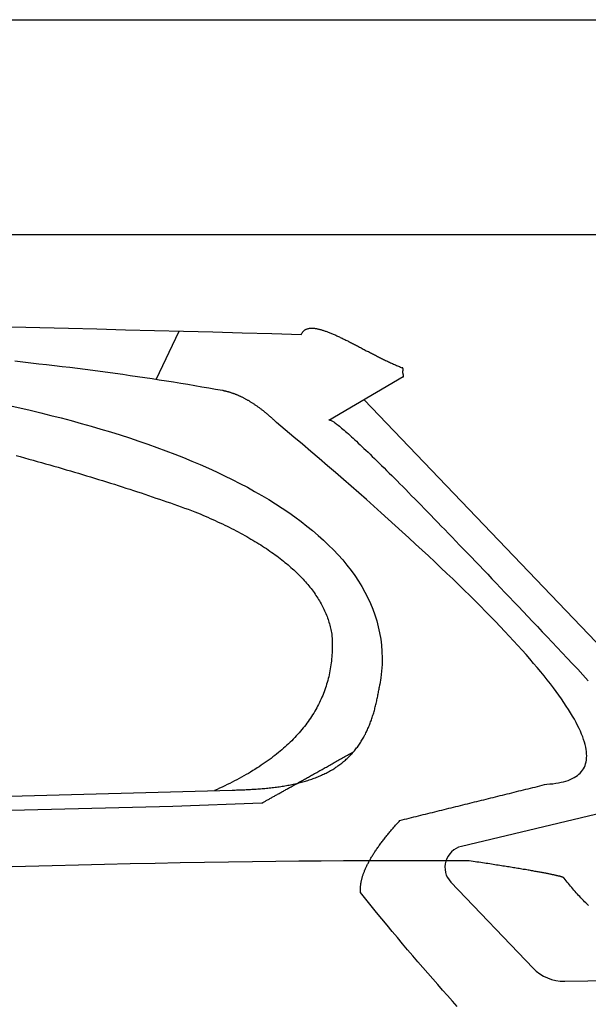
# Model space of a CAD drawing. Extents: x 562 to 7231, y 5817 to 11976.
# Tile 56 of 58: x 4980 to 5509, y 10750 to 11666. Entities that reach past the tile are written whole.
import ezdxf

# ---------------------------------------------------------------- set-up
doc = ezdxf.new("R2010")
doc.units = 0
doc.layers.get('0').update_dxf_attribs({"linetype": 'CONTINUOUS'})
doc.layers.add('CAR', color=10, linetype='CONTINUOUS')

msp = doc.modelspace()

# ---------------------------------------------------------------- linework, layer by layer
for p, q in [((872.775, 11665.902), (6472.775, 11665.902)), ((6272.775, 11465.902), (1072.775, 11465.902))]:
    msp.add_line(p, q)
at = {"layer": 'CAR'}
for p, q in [((5106.545, 11331.136), (5128.144, 11376.221)), ((5336.509, 11333.533), (5267.134, 11293.153)), ((5300.049, 11312.311), (5569.355, 11031.027)), ((2526.504, 10877.327), (5177.467, 10949.268)), ((5616.079, 10950.753), (5390.589, 10896.885)), ((5122.245, 10934.307), (5205.086, 10937.22)), ((2479.776, 10867.166), (5122.245, 10934.307)), ((5380.788, 10863.603), (5457.251, 10783.721)), ((5486.695, 10771.384), (5698.425, 10774.289))]:
    msp.add_line(p, q, dxfattribs=at)
for points in [[(4972.27, 11380.1, 0), (4998.54, 11379.5, 0), (5024.95, 11378.8, 0), (5051.52, 11378.2, 0), (5078.24, 11377.5, 0), (5105.11, 11376.8, 0), (5132.14, 11376.1, 0), (5159.32, 11375.4, 0), (5186.65, 11374.7, 0), (5214.13, 11373.9, 0), (5241.77, 11373.2, 0)], [(5241.77, 11373.2, 0), (5241.97, 11373.6, 0), (5242.18, 11374.1, 0), (5242.4, 11374.5, 0), (5242.64, 11374.9, 0), (5242.9, 11375.2, 0), (5243.17, 11375.6, 0), (5243.45, 11375.9, 0), (5243.75, 11376.3, 0), (5244.06, 11376.5, 0), (5244.39, 11376.8, 0), (5244.72, 11377.1, 0), (5245.07, 11377.3, 0), (5245.44, 11377.6, 0), (5245.82, 11377.8, 0), (5246.21, 11377.9, 0), (5246.61, 11378.1, 0), (5247.02, 11378.3, 0), (5247.45, 11378.4, 0), (5247.89, 11378.5, 0), (5248.34, 11378.6, 0), (5248.81, 11378.7, 0), (5249.28, 11378.8, 0), (5249.77, 11378.8, 0), (5250.27, 11378.9, 0), (5250.78, 11378.9, 0), (5251.3, 11378.9, 0), (5251.83, 11378.9, 0), (5252.38, 11378.9, 0), (5252.93, 11378.9, 0), (5253.5, 11378.8, 0), (5254.07, 11378.8, 0), (5254.66, 11378.7, 0), (5255.25, 11378.6, 0), (5255.86, 11378.5, 0), (5256.47, 11378.4, 0), (5257.1, 11378.2, 0), (5257.73, 11378.1, 0), (5258.38, 11377.9, 0), (5259.03, 11377.8, 0), (5259.69, 11377.6, 0), (5260.37, 11377.4, 0), (5261.05, 11377.2, 0), (5261.74, 11377, 0), (5262.43, 11376.8, 0), (5263.14, 11376.6, 0), (5263.85, 11376.3, 0), (5264.58, 11376.1, 0), (5265.31, 11375.8, 0), (5266.04, 11375.5, 0), (5266.79, 11375.2, 0), (5267.54, 11374.9, 0), (5268.3, 11374.6, 0), (5269.07, 11374.3, 0), (5269.85, 11374, 0), (5270.63, 11373.7, 0), (5271.42, 11373.3, 0), (5272.21, 11373, 0), (5273.02, 11372.6, 0), (5273.82, 11372.3, 0), (5274.64, 11371.9, 0), (5275.46, 11371.5, 0), (5276.28, 11371.2, 0), (5277.12, 11370.8, 0), (5277.95, 11370.4, 0), (5278.8, 11370, 0), (5279.65, 11369.6, 0), (5280.5, 11369.1, 0), (5281.36, 11368.7, 0), (5282.22, 11368.3, 0), (5283.09, 11367.9, 0), (5283.96, 11367.4, 0), (5284.84, 11367, 0), (5285.72, 11366.6, 0), (5286.61, 11366.1, 0), (5287.5, 11365.7, 0), (5288.39, 11365.2, 0), (5289.29, 11364.7, 0), (5290.19, 11364.3, 0), (5291.09, 11363.8, 0), (5292, 11363.3, 0), (5292.91, 11362.9, 0), (5293.82, 11362.4, 0), (5294.74, 11361.9, 0), (5295.66, 11361.4, 0), (5296.58, 11361, 0), (5297.5, 11360.5, 0), (5298.43, 11360, 0), (5299.36, 11359.5, 0), (5300.28, 11359, 0), (5301.22, 11358.5, 0), (5302.15, 11358, 0), (5303.08, 11357.6, 0), (5304.02, 11357.1, 0), (5304.96, 11356.6, 0), (5305.9, 11356.1, 0), (5306.83, 11355.6, 0), (5307.77, 11355.1, 0), (5308.71, 11354.6, 0), (5309.65, 11354.2, 0), (5310.6, 11353.7, 0), (5311.54, 11353.2, 0), (5312.48, 11352.7, 0), (5313.42, 11352.3, 0), (5314.36, 11351.8, 0), (5315.3, 11351.3, 0), (5316.24, 11350.8, 0), (5317.18, 11350.4, 0), (5318.12, 11349.9, 0), (5319.05, 11349.5, 0), (5319.99, 11349, 0), (5320.92, 11348.6, 0), (5321.86, 11348.1, 0), (5322.79, 11347.7, 0), (5323.72, 11347.2, 0), (5324.65, 11346.8, 0), (5325.57, 11346.4, 0), (5326.5, 11346, 0), (5327.42, 11345.5, 0), (5328.34, 11345.1, 0), (5329.25, 11344.7, 0), (5330.17, 11344.3, 0), (5331.08, 11343.9, 0), (5331.98, 11343.6, 0), (5332.89, 11343.2, 0), (5333.79, 11342.8, 0), (5334.68, 11342.5, 0), (5335.58, 11342.1, 0)], [(5168.31, 11320.8, 0), (5161.93, 11322, 0), (5155.51, 11323.1, 0), (5149.05, 11324.2, 0), (5142.56, 11325.3, 0), (5136.03, 11326.4, 0), (5129.45, 11327.5, 0), (5122.85, 11328.6, 0), (5116.2, 11329.6, 0), (5109.51, 11330.7, 0), (5102.79, 11331.7, 0), (5096.03, 11332.7, 0), (5089.23, 11333.7, 0), (5082.39, 11334.7, 0), (5075.51, 11335.7, 0), (5068.6, 11336.7, 0), (5061.65, 11337.6, 0), (5054.66, 11338.6, 0), (5047.63, 11339.5, 0), (5040.56, 11340.4, 0), (5033.46, 11341.3, 0), (5026.31, 11342.2, 0), (5019.13, 11343.1, 0), (5011.91, 11344, 0), (5004.65, 11344.8, 0), (4997.36, 11345.6, 0), (4990.02, 11346.5, 0), (4982.65, 11347.3, 0), (4975.24, 11348.1, 0)], [(5336.51, 11333.5, 0), (5336.55, 11333.6, 0), (5336.59, 11333.6, 0), (5336.62, 11333.7, 0), (5336.65, 11333.7, 0), (5336.68, 11333.7, 0), (5336.71, 11333.8, 0), (5336.73, 11333.8, 0), (5336.75, 11333.9, 0), (5336.77, 11333.9, 0), (5336.79, 11334, 0), (5336.8, 11334, 0), (5336.82, 11334.1, 0), (5336.83, 11334.1, 0), (5336.84, 11334.1, 0), (5336.85, 11334.2, 0), (5336.85, 11334.2, 0), (5336.86, 11334.3, 0), (5336.86, 11334.3, 0), (5336.86, 11334.4, 0), (5336.86, 11334.4, 0), (5336.86, 11334.5, 0), (5336.86, 11334.5, 0), (5336.85, 11334.6, 0), (5336.85, 11334.6, 0), (5336.84, 11334.7, 0), (5336.83, 11334.7, 0), (5336.82, 11334.8, 0), (5336.82, 11334.8, 0), (5336.81, 11334.9, 0), (5336.79, 11334.9, 0), (5336.78, 11335, 0), (5336.77, 11335, 0), (5336.76, 11335.1, 0), (5336.75, 11335.1, 0), (5336.73, 11335.2, 0), (5336.72, 11335.2, 0), (5336.7, 11335.3, 0), (5336.69, 11335.3, 0), (5336.67, 11335.4, 0), (5336.66, 11335.4, 0), (5336.64, 11335.5, 0), (5336.62, 11335.5, 0), (5336.61, 11335.6, 0), (5336.59, 11335.7, 0), (5336.57, 11335.7, 0), (5336.56, 11335.8, 0), (5336.54, 11335.8, 0), (5336.53, 11335.9, 0), (5336.51, 11335.9, 0), (5336.49, 11336, 0), (5336.48, 11336, 0), (5336.46, 11336.1, 0), (5336.44, 11336.2, 0), (5336.43, 11336.2, 0), (5336.41, 11336.3, 0), (5336.4, 11336.3, 0), (5336.38, 11336.4, 0), (5336.37, 11336.5, 0), (5336.36, 11336.5, 0), (5336.34, 11336.6, 0), (5336.33, 11336.6, 0), (5336.32, 11336.7, 0), (5336.3, 11336.8, 0), (5336.29, 11336.8, 0), (5336.28, 11336.9, 0), (5336.27, 11336.9, 0), (5336.26, 11337, 0), (5336.25, 11337.1, 0), (5336.24, 11337.1, 0), (5336.23, 11337.2, 0), (5336.22, 11337.2, 0), (5336.22, 11337.3, 0), (5336.21, 11337.4, 0), (5336.2, 11337.4, 0), (5336.2, 11337.5, 0), (5336.19, 11337.6, 0), (5336.19, 11337.6, 0), (5336.18, 11337.7, 0), (5336.18, 11337.8, 0), (5336.18, 11337.8, 0), (5336.17, 11337.9, 0), (5336.17, 11337.9, 0), (5336.17, 11338, 0), (5336.17, 11338.1, 0), (5336.17, 11338.1, 0), (5336.17, 11338.2, 0), (5336.17, 11338.3, 0), (5336.17, 11338.3, 0), (5336.17, 11338.4, 0), (5336.18, 11338.5, 0), (5336.18, 11338.5, 0), (5336.18, 11338.6, 0), (5336.19, 11338.7, 0), (5336.19, 11338.7, 0), (5336.19, 11338.8, 0), (5336.2, 11338.9, 0), (5336.2, 11338.9, 0), (5336.21, 11339, 0), (5336.22, 11339, 0), (5336.22, 11339.1, 0), (5336.23, 11339.2, 0), (5336.24, 11339.2, 0), (5336.24, 11339.3, 0), (5336.25, 11339.4, 0), (5336.26, 11339.4, 0), (5336.27, 11339.5, 0), (5336.27, 11339.6, 0), (5336.28, 11339.6, 0), (5336.29, 11339.7, 0), (5336.3, 11339.7, 0), (5336.3, 11339.8, 0), (5336.31, 11339.9, 0), (5336.32, 11339.9, 0), (5336.33, 11340, 0), (5336.33, 11340.1, 0), (5336.34, 11340.1, 0), (5336.35, 11340.2, 0), (5336.35, 11340.2, 0), (5336.36, 11340.3, 0), (5336.37, 11340.3, 0), (5336.37, 11340.4, 0), (5336.37, 11340.5, 0), (5336.38, 11340.5, 0), (5336.38, 11340.6, 0), (5336.38, 11340.6, 0), (5336.38, 11340.7, 0), (5336.39, 11340.7, 0), (5336.39, 11340.8, 0), (5336.38, 11340.9, 0), (5336.38, 11340.9, 0), (5336.38, 11341, 0), (5336.38, 11341, 0), (5336.37, 11341.1, 0), (5336.36, 11341.1, 0), (5336.36, 11341.2, 0), (5336.35, 11341.2, 0), (5336.34, 11341.3, 0), (5336.32, 11341.3, 0), (5336.31, 11341.4, 0), (5336.29, 11341.4, 0), (5336.28, 11341.5, 0), (5336.26, 11341.5, 0), (5336.24, 11341.5, 0), (5336.21, 11341.6, 0), (5336.19, 11341.6, 0), (5336.16, 11341.7, 0), (5336.13, 11341.7, 0), (5336.1, 11341.7, 0), (5336.07, 11341.8, 0), (5336.03, 11341.8, 0), (5335.99, 11341.9, 0), (5335.95, 11341.9, 0), (5335.9, 11341.9, 0), (5335.86, 11342, 0), (5335.81, 11342, 0), (5335.75, 11342, 0), (5335.7, 11342, 0), (5335.64, 11342.1, 0), (5335.58, 11342.1, 0)], [(5218.52, 11291.3, 0), (5217.97, 11291.9, 0), (5217.41, 11292.4, 0), (5216.86, 11292.9, 0), (5216.3, 11293.4, 0), (5215.75, 11293.9, 0), (5215.2, 11294.4, 0), (5214.64, 11294.9, 0), (5214.09, 11295.4, 0), (5213.54, 11295.9, 0), (5212.99, 11296.4, 0), (5212.44, 11296.9, 0), (5211.89, 11297.4, 0), (5211.34, 11297.8, 0), (5210.79, 11298.3, 0), (5210.25, 11298.8, 0), (5209.7, 11299.2, 0), (5209.15, 11299.7, 0), (5208.61, 11300.1, 0), (5208.06, 11300.6, 0), (5207.52, 11301, 0), (5206.97, 11301.5, 0), (5206.43, 11301.9, 0), (5205.89, 11302.3, 0), (5205.35, 11302.7, 0), (5204.8, 11303.2, 0), (5204.26, 11303.6, 0), (5203.72, 11304, 0), (5203.18, 11304.4, 0), (5202.64, 11304.8, 0), (5202.1, 11305.2, 0), (5201.57, 11305.6, 0), (5201.03, 11306, 0), (5200.49, 11306.3, 0), (5199.95, 11306.7, 0), (5199.42, 11307.1, 0), (5198.88, 11307.4, 0), (5198.35, 11307.8, 0), (5197.81, 11308.2, 0), (5197.28, 11308.5, 0), (5196.75, 11308.9, 0), (5196.21, 11309.2, 0), (5195.68, 11309.5, 0), (5195.15, 11309.9, 0), (5194.62, 11310.2, 0), (5194.09, 11310.5, 0), (5193.56, 11310.9, 0), (5193.03, 11311.2, 0), (5192.5, 11311.5, 0), (5191.97, 11311.8, 0), (5191.45, 11312.1, 0), (5190.92, 11312.4, 0), (5190.39, 11312.7, 0), (5189.87, 11313, 0), (5189.34, 11313.2, 0), (5188.82, 11313.5, 0), (5188.29, 11313.8, 0), (5187.77, 11314.1, 0), (5187.25, 11314.3, 0), (5186.72, 11314.6, 0), (5186.2, 11314.8, 0), (5185.68, 11315.1, 0), (5185.16, 11315.3, 0), (5184.64, 11315.6, 0), (5184.12, 11315.8, 0), (5183.6, 11316.1, 0), (5183.08, 11316.3, 0), (5182.57, 11316.5, 0), (5182.05, 11316.7, 0), (5181.53, 11316.9, 0), (5181.02, 11317.1, 0), (5180.5, 11317.3, 0), (5179.99, 11317.5, 0), (5179.47, 11317.7, 0), (5178.96, 11317.9, 0), (5178.45, 11318.1, 0), (5177.93, 11318.3, 0), (5177.42, 11318.5, 0), (5176.91, 11318.6, 0), (5176.4, 11318.8, 0), (5175.89, 11319, 0), (5175.38, 11319.1, 0), (5174.87, 11319.3, 0), (5174.36, 11319.4, 0), (5173.85, 11319.6, 0), (5173.35, 11319.7, 0), (5172.84, 11319.8, 0), (5172.33, 11320, 0), (5171.83, 11320.1, 0), (5171.32, 11320.2, 0), (5170.82, 11320.3, 0), (5170.32, 11320.4, 0), (5169.81, 11320.6, 0), (5169.31, 11320.7, 0), (5168.81, 11320.8, 0), (5168.31, 11320.8, 0)], [(4969.88, 11307.1, 0), (4979.74, 11304.8, 0), (4989.51, 11302.6, 0), (4999.19, 11300.2, 0), (5008.77, 11297.8, 0), (5018.26, 11295.4, 0), (5027.65, 11292.9, 0), (5036.94, 11290.4, 0), (5046.13, 11287.7, 0), (5055.21, 11285.1, 0), (5064.19, 11282.4, 0), (5073.06, 11279.6, 0), (5081.82, 11276.8, 0), (5090.46, 11273.9, 0), (5098.99, 11270.9, 0), (5107.4, 11267.9, 0), (5115.7, 11264.8, 0), (5123.87, 11261.7, 0), (5131.91, 11258.5, 0), (5139.83, 11255.3, 0), (5147.62, 11252, 0), (5155.27, 11248.6, 0), (5162.79, 11245.2, 0), (5170.17, 11241.7, 0), (5177.41, 11238.2, 0), (5184.51, 11234.5, 0), (5191.46, 11230.9, 0), (5198.26, 11227.1, 0), (5204.9, 11223.3, 0), (5211.4, 11219.5, 0), (5217.73, 11215.5, 0), (5223.9, 11211.5, 0), (5229.91, 11207.5, 0), (5235.75, 11203.4, 0), (5241.41, 11199.2, 0), (5246.9, 11194.9, 0), (5252.22, 11190.6, 0), (5257.35, 11186.2, 0), (5262.3, 11181.8, 0), (5267.06, 11177.2, 0), (5271.62, 11172.6, 0), (5276, 11168, 0), (5280.17, 11163.3, 0), (5284.14, 11158.5, 0), (5287.9, 11153.6, 0), (5291.45, 11148.7, 0), (5294.79, 11143.7, 0), (5297.91, 11138.6, 0), (5300.81, 11133.4, 0), (5303.48, 11128.2, 0), (5305.92, 11122.9, 0), (5308.13, 11117.6, 0), (5310.09, 11112.2, 0), (5311.82, 11106.7, 0), (5313.3, 11101.1, 0), (5314.53, 11095.4, 0), (5315.5, 11089.7, 0), (5316.22, 11083.9, 0), (5316.67, 11078.1, 0), (5316.85, 11072.1, 0), (5316.76, 11066.1, 0), (5316.39, 11060, 0), (5315.73, 11053.8, 0), (5314.8, 11047.6, 0)], [(5470.05, 10954.8, 0), (5472.95, 10955, 0), (5475.73, 10955.2, 0), (5478.4, 10955.6, 0), (5480.94, 10956, 0), (5483.37, 10956.5, 0), (5485.68, 10957, 0), (5487.88, 10957.6, 0), (5489.95, 10958.3, 0), (5491.91, 10959.1, 0), (5493.75, 10959.9, 0), (5495.47, 10960.8, 0), (5497.07, 10961.8, 0), (5498.56, 10962.8, 0), (5499.92, 10964, 0), (5501.17, 10965.1, 0), (5502.3, 10966.4, 0), (5503.31, 10967.7, 0), (5504.21, 10969.1, 0), (5504.99, 10970.6, 0), (5505.64, 10972.2, 0), (5506.18, 10973.8, 0), (5506.61, 10975.5, 0), (5506.91, 10977.2, 0), (5507.1, 10979.1, 0), (5507.16, 10981, 0), (5507.11, 10982.9, 0), (5506.95, 10985, 0), (5506.66, 10987.1, 0), (5506.25, 10989.3, 0), (5505.73, 10991.5, 0), (5505.09, 10993.9, 0), (5504.33, 10996.3, 0), (5503.46, 10998.7, 0), (5502.46, 11001.3, 0), (5501.35, 11003.9, 0), (5500.12, 11006.6, 0), (5498.77, 11009.3, 0), (5497.3, 11012.2, 0), (5495.72, 11015.1, 0), (5494.01, 11018, 0), (5492.19, 11021.1, 0), (5490.25, 11024.2, 0), (5488.2, 11027.4, 0), (5486.02, 11030.7, 0), (5483.73, 11034, 0), (5481.32, 11037.4, 0), (5478.79, 11040.9, 0), (5476.14, 11044.4, 0), (5473.37, 11048, 0), (5470.49, 11051.7, 0), (5467.49, 11055.4, 0), (5464.37, 11059.3, 0), (5461.13, 11063.2, 0), (5457.77, 11067.1, 0), (5454.3, 11071.2, 0), (5450.71, 11075.3, 0), (5447, 11079.5, 0), (5443.17, 11083.7, 0), (5439.22, 11088.1, 0), (5435.16, 11092.5, 0), (5430.98, 11096.9, 0), (5426.67, 11101.5, 0), (5422.26, 11106.1, 0), (5417.72, 11110.8, 0), (5413.06, 11115.5, 0), (5408.29, 11120.4, 0), (5403.4, 11125.3, 0), (5398.39, 11130.2, 0), (5393.26, 11135.3, 0), (5388.02, 11140.4, 0), (5382.66, 11145.6, 0), (5377.18, 11150.8, 0), (5371.58, 11156.1, 0), (5365.86, 11161.5, 0), (5360.02, 11167, 0), (5354.07, 11172.5, 0), (5348, 11178.1, 0), (5341.81, 11183.8, 0), (5335.5, 11189.6, 0), (5329.08, 11195.4, 0), (5322.53, 11201.3, 0), (5315.87, 11207.3, 0), (5309.09, 11213.3, 0), (5302.19, 11219.4, 0), (5295.18, 11225.6, 0), (5288.04, 11231.9, 0), (5280.79, 11238.2, 0), (5273.42, 11244.6, 0), (5265.93, 11251, 0), (5258.32, 11257.6, 0), (5250.6, 11264.2, 0), (5242.76, 11270.9, 0), (5234.8, 11277.6, 0), (5226.72, 11284.4, 0), (5218.52, 11291.3, 0)], [(5267.13, 11293.2, 0), (5267.25, 11293.4, 0), (5267.41, 11293.5, 0), (5267.62, 11293.6, 0), (5267.89, 11293.6, 0), (5268.21, 11293.6, 0), (5268.58, 11293.5, 0), (5269, 11293.3, 0), (5269.47, 11293.1, 0), (5270, 11292.8, 0), (5270.57, 11292.5, 0), (5271.2, 11292.1, 0), (5271.88, 11291.7, 0), (5272.61, 11291.2, 0), (5273.4, 11290.6, 0), (5274.23, 11290, 0), (5275.12, 11289.3, 0), (5276.06, 11288.6, 0), (5277.05, 11287.8, 0), (5278.09, 11286.9, 0), (5279.19, 11286, 0), (5280.33, 11285, 0), (5281.53, 11284, 0), (5282.78, 11282.9, 0), (5284.08, 11281.8, 0), (5285.43, 11280.6, 0), (5286.84, 11279.3, 0), (5288.29, 11278, 0), (5289.8, 11276.6, 0), (5291.36, 11275.2, 0), (5292.97, 11273.7, 0), (5294.63, 11272.1, 0), (5296.35, 11270.5, 0), (5298.12, 11268.8, 0), (5299.93, 11267.1, 0), (5301.8, 11265.3, 0), (5303.73, 11263.5, 0), (5305.7, 11261.6, 0), (5307.72, 11259.6, 0), (5309.8, 11257.6, 0), (5311.93, 11255.5, 0), (5314.11, 11253.4, 0), (5316.34, 11251.2, 0), (5318.63, 11248.9, 0), (5320.96, 11246.6, 0), (5323.35, 11244.2, 0), (5325.79, 11241.8, 0), (5328.28, 11239.3, 0), (5330.82, 11236.8, 0), (5333.42, 11234.1, 0), (5336.06, 11231.5, 0), (5338.76, 11228.8, 0), (5341.51, 11226, 0), (5344.31, 11223.1, 0), (5347.16, 11220.2, 0), (5350.07, 11217.3, 0), (5353.02, 11214.3, 0), (5356.03, 11211.2, 0), (5359.09, 11208.1, 0), (5362.2, 11204.9, 0), (5365.37, 11201.6, 0), (5368.58, 11198.3, 0), (5371.85, 11194.9, 0), (5375.17, 11191.5, 0), (5378.54, 11188, 0), (5381.96, 11184.5, 0), (5385.43, 11180.9, 0), (5388.96, 11177.2, 0), (5392.54, 11173.5, 0), (5396.16, 11169.7, 0), (5399.85, 11165.9, 0), (5403.58, 11162, 0), (5407.36, 11158.1, 0), (5411.2, 11154, 0), (5415.09, 11150, 0), (5419.02, 11145.9, 0), (5423.02, 11141.7, 0), (5427.06, 11137.4, 0), (5431.15, 11133.1, 0), (5435.3, 11128.8, 0), (5439.5, 11124.3, 0), (5443.75, 11119.9, 0), (5448.05, 11115.3, 0), (5452.4, 11110.7, 0), (5456.81, 11106.1, 0), (5461.26, 11101.4, 0), (5465.77, 11096.6, 0), (5470.33, 11091.8, 0), (5474.94, 11086.9, 0), (5479.61, 11081.9, 0), (5484.32, 11076.9, 0), (5489.09, 11071.9, 0), (5493.91, 11066.8, 0), (5498.78, 11061.6, 0), (5503.7, 11056.3, 0), (5508.67, 11051, 0)], [(4976.28, 11260.5, 0), (4980.24, 11259.4, 0), (4984.2, 11258.3, 0), (4988.14, 11257.2, 0), (4992.07, 11256.1, 0), (4995.99, 11255, 0), (4999.9, 11253.9, 0), (5003.79, 11252.8, 0), (5007.67, 11251.7, 0), (5011.53, 11250.6, 0), (5015.39, 11249.5, 0), (5019.22, 11248.4, 0), (5023.05, 11247.3, 0), (5026.85, 11246.2, 0), (5030.65, 11245, 0), (5034.43, 11243.9, 0), (5038.19, 11242.8, 0), (5041.94, 11241.7, 0), (5045.67, 11240.5, 0), (5049.38, 11239.4, 0), (5053.08, 11238.2, 0), (5056.76, 11237.1, 0), (5060.43, 11236, 0), (5064.08, 11234.8, 0), (5067.71, 11233.7, 0), (5071.32, 11232.5, 0), (5074.91, 11231.4, 0), (5078.49, 11230.2, 0), (5082.05, 11229.1, 0), (5085.59, 11227.9, 0), (5089.11, 11226.7, 0), (5092.61, 11225.6, 0), (5096.09, 11224.4, 0), (5099.55, 11223.3, 0), (5102.99, 11222.1, 0), (5106.42, 11220.9, 0), (5109.82, 11219.8, 0), (5113.2, 11218.6, 0), (5116.56, 11217.5, 0), (5119.89, 11216.3, 0), (5123.21, 11215.1, 0), (5126.5, 11214, 0), (5129.77, 11212.8, 0), (5133.02, 11211.6, 0), (5136.25, 11210.5, 0), (5139.46, 11209.3, 0), (5142.64, 11208.2, 0)], [(5142.64, 11208.2, 0), (5145.08, 11207.2, 0), (5147.5, 11206.1, 0), (5149.89, 11205.1, 0), (5152.26, 11204.1, 0), (5154.61, 11203.1, 0), (5156.94, 11202, 0), (5159.24, 11201, 0), (5161.52, 11200, 0), (5163.77, 11198.9, 0), (5166, 11197.9, 0), (5168.21, 11196.8, 0), (5170.39, 11195.8, 0), (5172.55, 11194.7, 0), (5174.69, 11193.7, 0), (5176.8, 11192.6, 0), (5178.89, 11191.5, 0), (5180.96, 11190.5, 0), (5183, 11189.4, 0), (5185.02, 11188.3, 0), (5187.02, 11187.2, 0), (5188.99, 11186.1, 0), (5190.94, 11185, 0), (5192.87, 11183.9, 0), (5194.77, 11182.8, 0), (5196.65, 11181.7, 0), (5198.51, 11180.6, 0), (5200.34, 11179.5, 0), (5202.15, 11178.4, 0), (5203.94, 11177.3, 0), (5205.7, 11176.1, 0), (5207.44, 11175, 0), (5209.15, 11173.9, 0), (5210.84, 11172.7, 0), (5212.51, 11171.6, 0), (5214.16, 11170.4, 0), (5215.78, 11169.3, 0), (5217.38, 11168.1, 0), (5218.95, 11167, 0), (5220.5, 11165.8, 0), (5222.03, 11164.6, 0), (5223.54, 11163.5, 0), (5225.02, 11162.3, 0), (5226.47, 11161.1, 0), (5227.91, 11159.9, 0), (5229.32, 11158.8, 0), (5230.71, 11157.6, 0), (5232.07, 11156.4, 0), (5233.41, 11155.2, 0), (5234.73, 11154, 0), (5236.02, 11152.8, 0), (5237.29, 11151.5, 0), (5238.54, 11150.3, 0), (5239.76, 11149.1, 0), (5240.96, 11147.9, 0), (5242.14, 11146.7, 0), (5243.29, 11145.4, 0), (5244.42, 11144.2, 0), (5245.53, 11143, 0), (5246.61, 11141.7, 0), (5247.67, 11140.5, 0), (5248.71, 11139.2, 0), (5249.72, 11138, 0), (5250.71, 11136.7, 0), (5251.67, 11135.5, 0), (5252.61, 11134.2, 0), (5253.53, 11132.9, 0), (5254.43, 11131.6, 0), (5255.3, 11130.4, 0), (5256.15, 11129.1, 0), (5256.97, 11127.8, 0), (5257.78, 11126.5, 0), (5258.55, 11125.2, 0), (5259.31, 11123.9, 0), (5260.04, 11122.6, 0), (5260.75, 11121.3, 0), (5261.43, 11120, 0), (5262.09, 11118.7, 0), (5262.73, 11117.4, 0), (5263.34, 11116, 0), (5263.93, 11114.7, 0), (5264.5, 11113.4, 0), (5265.05, 11112, 0), (5265.57, 11110.7, 0), (5266.06, 11109.4, 0), (5266.54, 11108, 0), (5266.99, 11106.7, 0), (5267.41, 11105.3, 0), (5267.82, 11104, 0), (5268.2, 11102.6, 0), (5268.55, 11101.2, 0), (5268.89, 11099.9, 0), (5269.19, 11098.5, 0), (5269.48, 11097.1, 0), (5269.74, 11095.7, 0), (5269.98, 11094.3, 0)], [(5269.98, 11094.3, 0), (5270.12, 11092.4, 0), (5270.23, 11090.4, 0), (5270.32, 11088.4, 0), (5270.37, 11086.5, 0), (5270.4, 11084.5, 0), (5270.41, 11082.6, 0), (5270.38, 11080.7, 0), (5270.33, 11078.7, 0), (5270.25, 11076.8, 0), (5270.14, 11074.9, 0), (5270, 11073.1, 0), (5269.84, 11071.2, 0), (5269.65, 11069.3, 0), (5269.43, 11067.5, 0), (5269.19, 11065.6, 0), (5268.92, 11063.8, 0), (5268.62, 11061.9, 0), (5268.29, 11060.1, 0), (5267.94, 11058.3, 0), (5267.56, 11056.5, 0), (5267.15, 11054.7, 0), (5266.71, 11052.9, 0), (5266.25, 11051.2, 0), (5265.75, 11049.4, 0), (5265.24, 11047.7, 0), (5264.69, 11045.9, 0), (5264.12, 11044.2, 0), (5263.52, 11042.5, 0), (5262.89, 11040.7, 0), (5262.23, 11039, 0), (5261.55, 11037.3, 0), (5260.84, 11035.7, 0), (5260.1, 11034, 0), (5259.33, 11032.3, 0), (5258.54, 11030.7, 0), (5257.72, 11029, 0), (5256.87, 11027.4, 0), (5256, 11025.8, 0), (5255.1, 11024.1, 0), (5254.17, 11022.5, 0), (5253.21, 11020.9, 0), (5252.22, 11019.3, 0), (5251.21, 11017.8, 0), (5250.17, 11016.2, 0), (5249.11, 11014.6, 0), (5248.01, 11013.1, 0), (5246.89, 11011.5, 0), (5245.74, 11010, 0), (5244.57, 11008.5, 0), (5243.36, 11007, 0), (5242.13, 11005.5, 0), (5240.87, 11004, 0), (5239.59, 11002.5, 0), (5238.27, 11001, 0), (5236.93, 10999.6, 0), (5235.56, 10998.1, 0), (5234.17, 10996.7, 0), (5232.74, 10995.2, 0), (5231.29, 10993.8, 0), (5229.82, 10992.4, 0), (5228.31, 10991, 0), (5226.78, 10989.6, 0), (5225.22, 10988.2, 0), (5223.63, 10986.8, 0), (5222.01, 10985.4, 0), (5220.37, 10984.1, 0), (5218.7, 10982.7, 0), (5217.01, 10981.4, 0), (5215.28, 10980.1, 0), (5213.53, 10978.7, 0), (5211.75, 10977.4, 0), (5209.94, 10976.1, 0), (5208.11, 10974.8, 0), (5206.25, 10973.5, 0), (5204.36, 10972.3, 0), (5202.44, 10971, 0), (5200.5, 10969.8, 0), (5198.53, 10968.5, 0), (5196.53, 10967.3, 0), (5194.5, 10966, 0), (5192.45, 10964.8, 0), (5190.37, 10963.6, 0), (5188.26, 10962.4, 0), (5186.12, 10961.2, 0), (5183.96, 10960.1, 0), (5181.77, 10958.9, 0), (5179.55, 10957.7, 0), (5177.31, 10956.6, 0), (5175.03, 10955.5, 0), (5172.73, 10954.3, 0), (5170.41, 10953.2, 0), (5168.05, 10952.1, 0), (5165.67, 10951, 0), (5163.26, 10949.9, 0), (5160.82, 10948.8, 0)], [(5177.47, 10949.3, 0), (5178.73, 10949.3, 0), (5180, 10949.3, 0), (5181.28, 10949.4, 0), (5182.57, 10949.4, 0), (5183.86, 10949.5, 0), (5185.16, 10949.5, 0), (5186.46, 10949.5, 0), (5187.77, 10949.6, 0), (5189.09, 10949.6, 0), (5190.41, 10949.7, 0), (5191.73, 10949.8, 0), (5193.06, 10949.8, 0), (5194.39, 10949.9, 0), (5195.73, 10950, 0), (5197.06, 10950, 0), (5198.4, 10950.1, 0), (5199.74, 10950.2, 0), (5201.09, 10950.3, 0), (5202.43, 10950.4, 0), (5203.77, 10950.5, 0), (5205.12, 10950.6, 0), (5206.46, 10950.7, 0), (5207.81, 10950.8, 0), (5209.15, 10950.9, 0), (5210.5, 10951.1, 0), (5211.84, 10951.2, 0), (5213.18, 10951.4, 0), (5214.52, 10951.5, 0), (5215.86, 10951.7, 0), (5217.2, 10951.8, 0), (5218.53, 10952, 0), (5219.86, 10952.2, 0), (5221.19, 10952.4, 0), (5222.51, 10952.6, 0), (5223.83, 10952.8, 0), (5225.14, 10953, 0), (5226.45, 10953.2, 0), (5227.76, 10953.4, 0), (5229.06, 10953.7, 0), (5230.36, 10953.9, 0), (5231.65, 10954.1, 0), (5232.93, 10954.4, 0), (5234.21, 10954.7, 0), (5235.49, 10955, 0), (5236.75, 10955.2, 0), (5238.01, 10955.5, 0), (5239.27, 10955.9, 0), (5240.51, 10956.2, 0), (5241.75, 10956.5, 0), (5242.98, 10956.8, 0), (5244.21, 10957.2, 0), (5245.42, 10957.5, 0), (5246.63, 10957.9, 0), (5247.83, 10958.3, 0), (5249.02, 10958.7, 0), (5250.21, 10959.1, 0), (5251.38, 10959.5, 0), (5252.54, 10959.9, 0), (5253.7, 10960.3, 0), (5254.85, 10960.7, 0), (5255.98, 10961.2, 0), (5257.11, 10961.6, 0), (5258.23, 10962.1, 0), (5259.34, 10962.6, 0), (5260.44, 10963.1, 0), (5261.52, 10963.6, 0), (5262.6, 10964.1, 0), (5263.67, 10964.6, 0), (5264.72, 10965.1, 0), (5265.77, 10965.7, 0), (5266.81, 10966.2, 0), (5267.83, 10966.8, 0), (5268.84, 10967.4, 0), (5269.84, 10967.9, 0), (5270.84, 10968.5, 0), (5271.81, 10969.1, 0), (5272.78, 10969.7, 0), (5273.74, 10970.4, 0), (5274.68, 10971, 0), (5275.62, 10971.7, 0), (5276.54, 10972.3, 0), (5277.45, 10973, 0), (5278.35, 10973.7, 0), (5279.24, 10974.3, 0), (5280.11, 10975, 0), (5280.97, 10975.8, 0), (5281.82, 10976.5, 0), (5282.66, 10977.2, 0), (5283.49, 10977.9, 0), (5284.3, 10978.7, 0), (5285.11, 10979.4, 0), (5285.9, 10980.2, 0), (5286.68, 10981, 0), (5287.44, 10981.8, 0), (5288.2, 10982.6, 0), (5288.94, 10983.4, 0), (5289.67, 10984.2, 0), (5290.39, 10985, 0), (5291.09, 10985.9, 0), (5291.79, 10986.7, 0), (5292.47, 10987.6, 0), (5293.14, 10988.4, 0), (5293.8, 10989.3, 0), (5294.44, 10990.2, 0), (5295.08, 10991.1, 0), (5295.7, 10992, 0), (5296.31, 10992.9, 0), (5296.91, 10993.8, 0), (5297.5, 10994.7, 0), (5298.07, 10995.7, 0), (5298.64, 10996.6, 0), (5299.19, 10997.6, 0), (5299.73, 10998.5, 0), (5300.26, 10999.5, 0), (5300.78, 11000.5, 0), (5301.29, 11001.4, 0), (5301.79, 11002.4, 0), (5302.27, 11003.4, 0), (5302.75, 11004.4, 0), (5303.21, 11005.4, 0), (5303.67, 11006.4, 0), (5304.11, 11007.5, 0), (5304.54, 11008.5, 0), (5304.97, 11009.5, 0), (5305.38, 11010.5, 0), (5305.79, 11011.6, 0), (5306.18, 11012.6, 0), (5306.56, 11013.7, 0), (5306.94, 11014.7, 0), (5307.31, 11015.8, 0), (5307.66, 11016.9, 0), (5308.01, 11017.9, 0), (5308.35, 11019, 0), (5308.68, 11020.1, 0), (5309, 11021.2, 0), (5309.32, 11022.3, 0), (5309.62, 11023.4, 0), (5309.92, 11024.4, 0), (5310.21, 11025.5, 0), (5310.5, 11026.6, 0), (5310.77, 11027.7, 0), (5311.04, 11028.8, 0), (5311.31, 11029.9, 0), (5311.56, 11031, 0), (5311.81, 11032.2, 0), (5312.06, 11033.3, 0), (5312.29, 11034.4, 0), (5312.53, 11035.5, 0), (5312.75, 11036.6, 0), (5312.98, 11037.7, 0), (5313.19, 11038.8, 0), (5313.41, 11039.9, 0), (5313.62, 11041, 0), (5313.82, 11042.1, 0), (5314.02, 11043.2, 0), (5314.22, 11044.3, 0), (5314.42, 11045.4, 0), (5314.61, 11046.5, 0), (5314.8, 11047.6, 0)], [(5205.09, 10937.2, 0), (5205.72, 10937.6, 0), (5206.36, 10937.9, 0), (5207.01, 10938.3, 0), (5207.66, 10938.7, 0), (5208.32, 10939, 0), (5208.98, 10939.4, 0), (5209.65, 10939.8, 0), (5210.33, 10940.1, 0), (5211.01, 10940.5, 0), (5211.69, 10940.9, 0), (5212.38, 10941.3, 0), (5213.08, 10941.7, 0), (5213.78, 10942.1, 0), (5214.49, 10942.5, 0), (5215.2, 10942.9, 0), (5215.92, 10943.3, 0), (5216.64, 10943.7, 0), (5217.37, 10944.1, 0), (5218.11, 10944.5, 0), (5218.85, 10944.9, 0), (5219.6, 10945.3, 0), (5220.35, 10945.7, 0), (5221.11, 10946.2, 0), (5221.87, 10946.6, 0), (5222.64, 10947, 0), (5223.41, 10947.5, 0), (5224.19, 10947.9, 0), (5224.98, 10948.3, 0), (5225.77, 10948.8, 0), (5226.57, 10949.2, 0), (5227.37, 10949.7, 0), (5228.17, 10950.1, 0), (5228.99, 10950.6, 0), (5229.81, 10951, 0), (5230.63, 10951.5, 0), (5231.46, 10952, 0), (5232.29, 10952.4, 0), (5233.14, 10952.9, 0), (5233.98, 10953.4, 0), (5234.83, 10953.8, 0), (5235.69, 10954.3, 0), (5236.55, 10954.8, 0), (5237.42, 10955.3, 0), (5238.3, 10955.8, 0), (5239.18, 10956.3, 0), (5240.06, 10956.8, 0), (5240.95, 10957.3, 0), (5241.85, 10957.8, 0), (5242.75, 10958.3, 0), (5243.66, 10958.8, 0), (5244.57, 10959.3, 0), (5245.49, 10959.8, 0), (5246.41, 10960.3, 0), (5247.34, 10960.8, 0), (5248.28, 10961.4, 0), (5249.22, 10961.9, 0), (5250.16, 10962.4, 0), (5251.11, 10963, 0), (5252.07, 10963.5, 0), (5253.03, 10964, 0), (5254, 10964.6, 0), (5254.98, 10965.1, 0), (5255.96, 10965.7, 0), (5256.94, 10966.2, 0), (5257.93, 10966.8, 0), (5258.93, 10967.3, 0), (5259.93, 10967.9, 0), (5260.94, 10968.5, 0), (5261.95, 10969, 0), (5262.97, 10969.6, 0), (5263.99, 10970.2, 0), (5265.02, 10970.7, 0), (5266.05, 10971.3, 0), (5267.09, 10971.9, 0), (5268.14, 10972.5, 0), (5269.19, 10973.1, 0), (5270.25, 10973.7, 0), (5271.31, 10974.3, 0), (5272.38, 10974.9, 0), (5273.45, 10975.5, 0), (5274.53, 10976.1, 0), (5275.62, 10976.7, 0), (5276.71, 10977.3, 0), (5277.8, 10977.9, 0), (5278.9, 10978.5, 0), (5280.01, 10979.1, 0), (5281.12, 10979.8, 0), (5282.24, 10980.4, 0), (5283.36, 10981, 0), (5284.49, 10981.6, 0), (5285.63, 10982.3, 0), (5286.77, 10982.9, 0), (5287.91, 10983.6, 0), (5289.06, 10984.2, 0), (5290.22, 10984.8, 0)], [(5333.4, 10921, 0), (5335.57, 10921.5, 0), (5337.73, 10922.1, 0), (5339.9, 10922.6, 0), (5342.07, 10923.1, 0), (5344.24, 10923.7, 0), (5346.41, 10924.2, 0), (5348.58, 10924.7, 0), (5350.75, 10925.3, 0), (5352.92, 10925.8, 0), (5355.09, 10926.4, 0), (5357.26, 10926.9, 0), (5359.43, 10927.4, 0), (5361.59, 10928, 0), (5363.76, 10928.5, 0), (5365.93, 10929, 0), (5368.1, 10929.6, 0), (5370.27, 10930.1, 0), (5372.44, 10930.6, 0), (5374.61, 10931.2, 0), (5376.78, 10931.7, 0), (5378.95, 10932.3, 0), (5381.12, 10932.8, 0), (5383.28, 10933.3, 0), (5385.45, 10933.9, 0), (5387.62, 10934.4, 0), (5389.79, 10934.9, 0), (5391.96, 10935.5, 0), (5394.13, 10936, 0), (5396.3, 10936.5, 0), (5398.47, 10937.1, 0), (5400.64, 10937.6, 0), (5402.81, 10938.2, 0), (5404.98, 10938.7, 0), (5407.14, 10939.2, 0), (5409.31, 10939.8, 0), (5411.48, 10940.3, 0), (5413.65, 10940.8, 0), (5415.82, 10941.4, 0), (5417.99, 10941.9, 0), (5420.16, 10942.4, 0), (5422.33, 10943, 0), (5424.5, 10943.5, 0), (5426.67, 10944.1, 0), (5428.83, 10944.6, 0), (5431, 10945.1, 0), (5433.17, 10945.7, 0), (5435.34, 10946.2, 0), (5437.51, 10946.7, 0), (5439.68, 10947.3, 0), (5441.85, 10947.8, 0), (5444.02, 10948.4, 0), (5446.19, 10948.9, 0), (5448.36, 10949.4, 0), (5450.53, 10950, 0), (5452.69, 10950.5, 0), (5454.86, 10951, 0), (5457.03, 10951.6, 0), (5459.2, 10952.1, 0), (5461.37, 10952.6, 0), (5463.54, 10953.2, 0), (5465.71, 10953.7, 0), (5467.88, 10954.3, 0), (5470.05, 10954.8, 0)], [(5296.88, 10853.9, 0), (5296.83, 10854.4, 0), (5296.78, 10854.9, 0), (5296.75, 10855.4, 0), (5296.73, 10856, 0), (5296.71, 10856.5, 0), (5296.7, 10857, 0), (5296.71, 10857.6, 0), (5296.72, 10858.1, 0), (5296.74, 10858.6, 0), (5296.78, 10859.2, 0), (5296.82, 10859.7, 0), (5296.87, 10860.3, 0), (5296.93, 10860.9, 0), (5296.99, 10861.4, 0), (5297.07, 10862, 0), (5297.16, 10862.6, 0), (5297.26, 10863.1, 0), (5297.36, 10863.7, 0), (5297.48, 10864.3, 0), (5297.6, 10864.9, 0), (5297.74, 10865.5, 0), (5297.88, 10866.1, 0), (5298.03, 10866.7, 0), (5298.19, 10867.3, 0), (5298.36, 10867.9, 0), (5298.54, 10868.5, 0), (5298.73, 10869.1, 0), (5298.93, 10869.8, 0), (5299.14, 10870.4, 0), (5299.36, 10871, 0), (5299.58, 10871.6, 0), (5299.82, 10872.3, 0), (5300.06, 10872.9, 0), (5300.32, 10873.6, 0), (5300.58, 10874.2, 0), (5300.86, 10874.9, 0), (5301.14, 10875.5, 0), (5301.43, 10876.2, 0), (5301.73, 10876.9, 0), (5302.04, 10877.6, 0), (5302.36, 10878.2, 0), (5302.69, 10878.9, 0), (5303.03, 10879.6, 0), (5303.37, 10880.3, 0), (5303.73, 10881, 0), (5304.1, 10881.7, 0), (5304.47, 10882.4, 0), (5304.86, 10883.1, 0), (5305.25, 10883.8, 0), (5305.65, 10884.5, 0), (5306.07, 10885.2, 0), (5306.49, 10886, 0), (5306.92, 10886.7, 0), (5307.36, 10887.4, 0), (5307.81, 10888.1, 0), (5308.27, 10888.9, 0), (5308.73, 10889.6, 0), (5309.21, 10890.4, 0), (5309.7, 10891.1, 0), (5310.19, 10891.9, 0), (5310.7, 10892.6, 0), (5311.21, 10893.4, 0), (5311.74, 10894.2, 0), (5312.27, 10895, 0), (5312.81, 10895.7, 0), (5313.36, 10896.5, 0), (5313.92, 10897.3, 0), (5314.49, 10898.1, 0), (5315.07, 10898.9, 0), (5315.66, 10899.7, 0), (5316.26, 10900.5, 0), (5316.87, 10901.3, 0), (5317.48, 10902.1, 0), (5318.11, 10902.9, 0), (5318.74, 10903.7, 0), (5319.39, 10904.6, 0), (5320.04, 10905.4, 0), (5320.71, 10906.2, 0), (5321.38, 10907, 0), (5322.06, 10907.9, 0), (5322.75, 10908.7, 0), (5323.45, 10909.6, 0), (5324.16, 10910.4, 0), (5324.88, 10911.3, 0), (5325.61, 10912.1, 0), (5326.34, 10913, 0), (5327.09, 10913.9, 0), (5327.85, 10914.8, 0), (5328.61, 10915.6, 0), (5329.39, 10916.5, 0), (5330.17, 10917.4, 0), (5330.96, 10918.3, 0), (5331.76, 10919.2, 0), (5332.58, 10920.1, 0), (5333.4, 10921, 0)], [(5397.94, 10883.4, 0), (5379.31, 10883.5, 0), (5360.34, 10883.5, 0), (5341.01, 10883.5, 0), (5321.35, 10883.5, 0), (5301.34, 10883.4, 0), (5280.99, 10883.3, 0), (5260.29, 10883.2, 0), (5239.25, 10883, 0), (5217.87, 10882.7, 0), (5196.14, 10882.5, 0), (5174.06, 10882.1, 0), (5151.65, 10881.8, 0), (5128.89, 10881.4, 0), (5105.78, 10881, 0), (5082.33, 10880.5, 0), (5058.54, 10880, 0), (5034.4, 10879.4, 0), (5009.92, 10878.8, 0), (4985.1, 10878.2, 0), (4959.93, 10877.5, 0)], [(5486.08, 10867.4, 0), (5486.04, 10867.4, 0), (5485.99, 10867.5, 0), (5485.91, 10867.6, 0), (5485.82, 10867.6, 0), (5485.7, 10867.7, 0), (5485.57, 10867.8, 0), (5485.42, 10867.9, 0), (5485.25, 10867.9, 0), (5485.06, 10868, 0), (5484.85, 10868.1, 0), (5484.62, 10868.2, 0), (5484.38, 10868.3, 0), (5484.11, 10868.4, 0), (5483.83, 10868.5, 0), (5483.53, 10868.6, 0), (5483.21, 10868.7, 0), (5482.86, 10868.8, 0), (5482.51, 10868.9, 0), (5482.13, 10869, 0), (5481.73, 10869.1, 0), (5481.31, 10869.2, 0), (5480.88, 10869.3, 0), (5480.42, 10869.4, 0), (5479.95, 10869.5, 0), (5479.46, 10869.6, 0), (5478.95, 10869.8, 0), (5478.42, 10869.9, 0), (5477.87, 10870, 0), (5477.3, 10870.1, 0), (5476.71, 10870.3, 0), (5476.11, 10870.4, 0), (5475.48, 10870.5, 0), (5474.84, 10870.7, 0), (5474.18, 10870.8, 0), (5473.49, 10870.9, 0), (5472.79, 10871.1, 0), (5472.07, 10871.2, 0), (5471.34, 10871.4, 0), (5470.58, 10871.5, 0), (5469.8, 10871.7, 0), (5469.01, 10871.8, 0), (5468.19, 10872, 0), (5467.36, 10872.1, 0), (5466.51, 10872.3, 0), (5465.64, 10872.5, 0), (5464.75, 10872.6, 0), (5463.84, 10872.8, 0), (5462.91, 10873, 0), (5461.96, 10873.1, 0), (5461, 10873.3, 0), (5460.01, 10873.5, 0), (5459.01, 10873.6, 0), (5457.99, 10873.8, 0), (5456.95, 10874, 0), (5455.89, 10874.2, 0), (5454.81, 10874.4, 0), (5453.71, 10874.6, 0), (5452.59, 10874.8, 0), (5451.46, 10875, 0), (5450.3, 10875.2, 0), (5449.13, 10875.3, 0), (5447.93, 10875.5, 0), (5446.72, 10875.8, 0), (5445.49, 10876, 0), (5444.24, 10876.2, 0), (5442.97, 10876.4, 0), (5441.68, 10876.6, 0), (5440.38, 10876.8, 0), (5439.05, 10877, 0), (5437.71, 10877.2, 0), (5436.35, 10877.5, 0), (5434.96, 10877.7, 0), (5433.56, 10877.9, 0), (5432.14, 10878.1, 0), (5430.7, 10878.4, 0), (5429.24, 10878.6, 0), (5427.77, 10878.8, 0), (5426.27, 10879.1, 0), (5424.76, 10879.3, 0), (5423.22, 10879.5, 0), (5421.67, 10879.8, 0), (5420.1, 10880, 0), (5418.51, 10880.3, 0), (5416.9, 10880.5, 0), (5415.27, 10880.8, 0), (5413.62, 10881, 0), (5411.96, 10881.3, 0), (5410.27, 10881.5, 0), (5408.57, 10881.8, 0), (5406.84, 10882.1, 0), (5405.1, 10882.3, 0), (5403.34, 10882.6, 0), (5401.56, 10882.9, 0), (5399.76, 10883.1, 0), (5397.94, 10883.4, 0)], [(5508.71, 10841.9, 0), (5507.55, 10843.1, 0), (5506.39, 10844.2, 0), (5505.24, 10845.4, 0), (5504.11, 10846.6, 0), (5502.98, 10847.7, 0), (5501.85, 10848.9, 0), (5500.74, 10850.1, 0), (5499.64, 10851.3, 0), (5498.54, 10852.5, 0), (5497.46, 10853.7, 0), (5496.38, 10854.9, 0), (5495.31, 10856.1, 0), (5494.25, 10857.4, 0), (5493.2, 10858.6, 0), (5492.15, 10859.8, 0), (5491.12, 10861.1, 0), (5490.09, 10862.3, 0), (5489.08, 10863.6, 0), (5488.07, 10864.8, 0), (5487.07, 10866.1, 0), (5486.08, 10867.4, 0)], [(5386.69, 10748, 0), (5382.18, 10753, 0), (5377.66, 10758, 0), (5373.11, 10763.1, 0), (5368.53, 10768.3, 0), (5363.93, 10773.5, 0), (5359.3, 10778.8, 0), (5354.65, 10784.1, 0), (5349.97, 10789.6, 0), (5345.27, 10795.1, 0), (5340.55, 10800.7, 0), (5335.79, 10806.3, 0), (5331.02, 10812, 0), (5326.22, 10817.8, 0), (5321.39, 10823.6, 0), (5316.54, 10829.6, 0), (5311.66, 10835.5, 0), (5306.76, 10841.6, 0), (5301.83, 10847.7, 0), (5296.88, 10853.9, 0)]]:
    msp.add_polyline3d(points, dxfattribs=at)
for centre, radius, start, end in [((5395.236, 10877.433), 20, 103.435753, 223.747291), ((5486.147, 10811.38), 40, 223.747291, 270.78612)]:
    msp.add_arc(centre, radius, start, end, dxfattribs=at)

doc.saveas('drawing.dxf')
